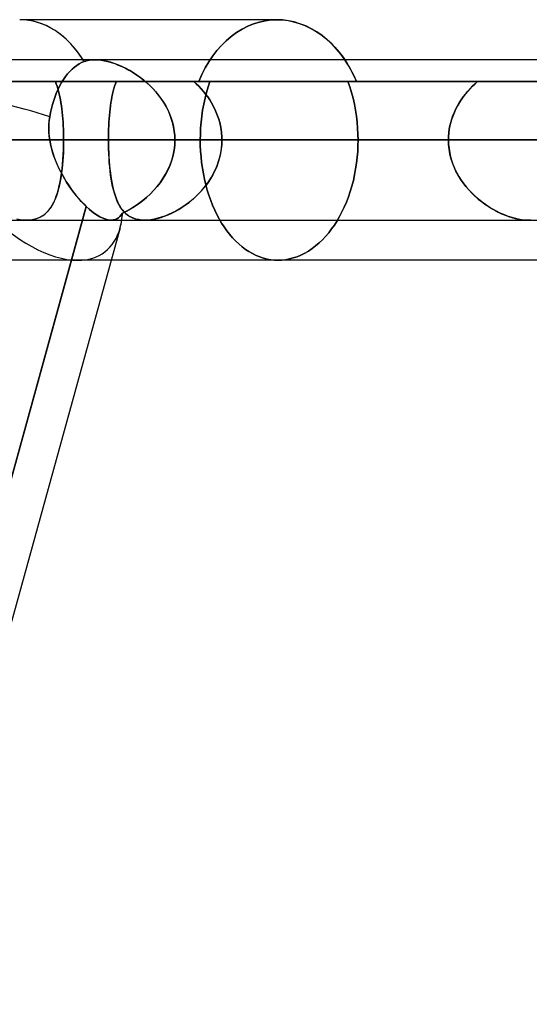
# Model space of a CAD drawing. Header units: millimetres. Extents: x -156 to 156, y -132 to 52.
# Tile 37 of 79: x -25.42 to -22.24, y -30.24 to -24.1. Entities that reach past the tile are written whole.
import ezdxf

# ---------------------------------------------------------------- set-up
doc = ezdxf.new("R2010")
doc.units = ezdxf.units.MM
doc.layers.add('MAIN-1', color=7, linetype='Continuous')

msp = doc.modelspace()

# ---------------------------------------------------------------- linework, layer by layer
at = {"layer": 'MAIN-1'}
for p, q in [((-23.8151, -24.1), (-25.4205, -24.1)), ((-23.8151, -24.1), (-25.4205, -24.1)), ((-23.9978, -24.1408), (-23.9616, -24.1261)), ((-23.9616, -24.1261), (-23.9978, -24.1408)), ((-23.9616, -24.1261), (-23.9249, -24.1146)), ((-23.9249, -24.1146), (-23.9616, -24.1261)), ((-23.9249, -24.1146), (-23.8881, -24.1065)), ((-23.8881, -24.1065), (-23.9249, -24.1146)), ((-23.8881, -24.1065), (-23.8513, -24.1016)), ((-23.8513, -24.1016), (-23.8881, -24.1065)), ((-23.8513, -24.1016), (-23.8151, -24.1)), ((-23.8151, -24.1), (-23.8513, -24.1016)), ((-23.8151, -24.1), (-23.7809, -24.1014)), ((-23.7797, -24.1015), (-23.8151, -24.1)), ((-23.7809, -24.1014), (-23.7462, -24.1058)), ((-23.7437, -24.1062), (-23.7797, -24.1015)), ((-23.7462, -24.1058), (-23.7113, -24.113)), ((-23.7076, -24.1139), (-23.7437, -24.1062)), ((-23.7113, -24.113), (-23.6764, -24.1231)), ((-23.6715, -24.1248), (-23.7076, -24.1139)), ((-23.6764, -24.1231), (-23.6418, -24.1362)), ((-23.6357, -24.1388), (-23.6715, -24.1248)), ((-24.1006, -24.2047), (-24.0675, -24.1803)), ((-24.0675, -24.1803), (-24.1006, -24.2047)), ((-24.0675, -24.1803), (-24.0332, -24.1589)), ((-24.0332, -24.1589), (-24.0675, -24.1803)), ((-24.0332, -24.1589), (-23.9978, -24.1408)), ((-23.9978, -24.1408), (-24.0332, -24.1589)), ((-23.6418, -24.1362), (-23.6078, -24.1522)), ((-23.6006, -24.156), (-23.6357, -24.1388)), ((-23.6078, -24.1522), (-23.5746, -24.1712)), ((-23.5664, -24.1763), (-23.6006, -24.156)), ((-23.5746, -24.1712), (-23.5423, -24.1929)), ((-23.5334, -24.1996), (-23.5664, -24.1763)), ((-24.1619, -24.2613), (-24.1321, -24.2318)), ((-24.1321, -24.2318), (-24.1619, -24.2613)), ((-24.1321, -24.2318), (-24.1006, -24.2047)), ((-24.1006, -24.2047), (-24.1321, -24.2318)), ((-23.5423, -24.1929), (-23.5113, -24.2172)), ((-23.5017, -24.2254), (-23.5334, -24.1996)), ((-23.5113, -24.2172), (-23.4817, -24.2437)), ((-23.4715, -24.2536), (-23.5017, -24.2254)), ((-23.4817, -24.2437), (-23.4537, -24.2722)), ((-24.2156, -24.3262), (-24.1898, -24.2929)), ((-24.1898, -24.2929), (-24.2156, -24.3262)), ((-24.1898, -24.2929), (-24.1619, -24.2613)), ((-24.1619, -24.2613), (-24.1898, -24.2929)), ((-23.4431, -24.2839), (-23.4715, -24.2536)), ((-23.4537, -24.2722), (-23.4274, -24.3025)), ((-23.4167, -24.3159), (-23.4431, -24.2839)), ((-23.4274, -24.3025), (-23.4029, -24.3344)), ((75.6323, -24.35), (-75.6323, -24.35)), ((75.6323, -24.35), (-75.6323, -24.35)), ((-25.0344, -24.3677), (-25.0498, -24.3759)), ((-25.0498, -24.3759), (-25.0344, -24.3677)), ((-25.0184, -24.3609), (-25.0344, -24.3677)), ((-25.0344, -24.3677), (-25.0184, -24.3609)), ((-25.0085, -24.3576), (-25.0184, -24.3609)), ((-25.0184, -24.3609), (-25.0085, -24.3576)), ((-24.9981, -24.3548), (-25.0085, -24.3576)), ((-25.0085, -24.3576), (-24.998, -24.3548)), ((-24.9871, -24.3527), (-24.9981, -24.3548)), ((-24.998, -24.3548), (-24.9871, -24.3527)), ((-24.9758, -24.3512), (-24.9871, -24.3527)), ((-24.9871, -24.3527), (-24.9759, -24.3512)), ((-24.9759, -24.3512), (-24.9642, -24.3503)), ((-24.9641, -24.3503), (-24.9758, -24.3512)), ((-24.9642, -24.3503), (-24.9521, -24.35)), ((-24.9521, -24.35), (-24.9641, -24.3503)), ((-24.9325, -24.3507), (-24.9521, -24.35)), ((-24.9521, -24.35), (-24.9331, -24.3507)), ((24.952, -24.35), (-24.952, -24.35)), ((24.952, -24.35), (-24.952, -24.35)), ((-24.9331, -24.3507), (-24.9131, -24.3527)), ((-24.9121, -24.3529), (-24.9325, -24.3507)), ((-24.9131, -24.3527), (-24.8924, -24.3562)), ((-24.8909, -24.3565), (-24.9121, -24.3529)), ((-24.8924, -24.3562), (-24.8711, -24.3609)), ((-24.869, -24.3615), (-24.8909, -24.3565)), ((-24.8711, -24.3609), (-24.8494, -24.367)), ((-24.8467, -24.3678), (-24.869, -24.3615)), ((-24.8494, -24.367), (-24.8274, -24.3742)), ((-24.8241, -24.3754), (-24.8467, -24.3678)), ((-24.8274, -24.3742), (-24.8052, -24.3826)), ((-24.8014, -24.3842), (-24.8241, -24.3754)), ((-24.2626, -24.4008), (-24.2398, -24.3621)), ((-24.2398, -24.3621), (-24.2626, -24.4008)), ((-24.2398, -24.3621), (-24.2156, -24.3262)), ((-24.2156, -24.3262), (-24.2398, -24.3621)), ((-23.392, -24.35), (-23.4167, -24.3159)), ((-23.4029, -24.3344), (-23.3797, -24.3688)), ((-23.3785, -24.3706), (-23.392, -24.35)), ((-23.3797, -24.3688), (-23.3578, -24.4055)), ((-23.3655, -24.3921), (-23.3785, -24.3706)), ((-25.1072, -24.4224), (-25.1211, -24.4381)), ((-25.1211, -24.4381), (-25.1072, -24.4224)), ((-25.093, -24.4083), (-25.1072, -24.4224)), ((-25.1072, -24.4224), (-25.093, -24.4083)), ((-25.0787, -24.396), (-25.093, -24.4083)), ((-25.093, -24.4083), (-25.0787, -24.396)), ((-25.0646, -24.3853), (-25.0787, -24.396)), ((-25.0787, -24.396), (-25.0646, -24.3853)), ((-25.0498, -24.3759), (-25.0646, -24.3853)), ((-25.0646, -24.3853), (-25.0498, -24.3759)), ((-24.8052, -24.3826), (-24.7831, -24.3921)), ((-24.7786, -24.3942), (-24.8014, -24.3842)), ((-24.7831, -24.3921), (-24.7609, -24.4027)), ((-24.7559, -24.4053), (-24.7786, -24.3942)), ((-24.7609, -24.4027), (-24.7389, -24.4144)), ((-24.7335, -24.4174), (-24.7559, -24.4053)), ((-24.7389, -24.4144), (-24.7168, -24.4272)), ((-24.7112, -24.4307), (-24.7335, -24.4174)), ((-24.7168, -24.4272), (-24.695, -24.4411)), ((-24.6893, -24.445), (-24.7112, -24.4307)), ((-24.2838, -24.4418), (-24.2626, -24.4008)), ((-24.2626, -24.4008), (-24.2838, -24.4418)), ((-23.3529, -24.4143), (-23.3655, -24.3921)), ((-23.3578, -24.4055), (-23.3373, -24.4443)), ((-23.3409, -24.4372), (-23.3529, -24.4143)), ((-32.8583, -24.485), (-25.1976, -24.485)), ((-25.1976, -24.485), (-32.8583, -24.485)), ((-24.2332, -24.485), (-31.5, -24.485)), ((-31.5, -24.485), (-24.2332, -24.485)), ((-26.5586, -24.485), (-24.8185, -24.485)), ((-24.8185, -24.485), (-26.5586, -24.485)), ((-26.5586, -24.485), (-24.3032, -24.485)), ((-24.3032, -24.485), (-26.5586, -24.485)), ((-25.1921, -24.4995), (-25.1976, -24.485)), ((-25.1976, -24.485), (-25.1922, -24.4993)), ((-24.2332, -24.485), (-25.1976, -24.485)), ((-25.1976, -24.485), (-24.2332, -24.485)), ((-25.1586, -24.4918), (-25.1694, -24.5111)), ((-25.1694, -24.5111), (-25.1586, -24.4918)), ((-25.147, -24.4732), (-25.1586, -24.4918)), ((-25.1586, -24.4918), (-25.147, -24.4732)), ((-25.1345, -24.4552), (-25.147, -24.4732)), ((-25.147, -24.4732), (-25.1345, -24.4552)), ((-25.1211, -24.4381), (-25.1345, -24.4552)), ((-25.1345, -24.4552), (-25.1211, -24.4381)), ((-24.8185, -24.485), (-24.8236, -24.4994)), ((-24.8236, -24.4994), (-24.8185, -24.485)), ((-24.8185, -24.485), (-22.5631, -24.485)), ((-22.5631, -24.485), (-24.8185, -24.485)), ((-24.695, -24.4411), (-24.6734, -24.4562)), ((-24.6678, -24.4603), (-24.6893, -24.445)), ((-24.6734, -24.4562), (-24.6522, -24.4723)), ((-24.6467, -24.4767), (-24.6678, -24.4603)), ((-24.6522, -24.4723), (-24.6314, -24.4895)), ((-24.6262, -24.494), (-24.6467, -24.4767)), ((-24.6314, -24.4895), (-24.6113, -24.5077)), ((-24.6064, -24.5124), (-24.6262, -24.494)), ((-24.3346, -24.485), (-24.3187, -24.4996)), ((-24.3346, -24.485), (-23.3186, -24.485)), ((-24.3188, -24.4995), (-24.3346, -24.485)), ((-22.0792, -24.485), (-24.3346, -24.485)), ((-24.3346, -24.485), (-23.373, -24.485)), ((-23.373, -24.485), (-24.3346, -24.485)), ((-24.3032, -24.485), (-24.2838, -24.4418)), ((-24.2838, -24.4418), (-24.3032, -24.485)), ((-22.5631, -24.485), (-24.3032, -24.485)), ((-24.3032, -24.485), (-22.5631, -24.485)), ((-24.2447, -24.5192), (-24.2331, -24.4851)), ((-24.2331, -24.4851), (-24.2447, -24.5192)), ((-23.3731, -24.4851), (-23.361, -24.5192)), ((-23.361, -24.5192), (-23.3731, -24.4851)), ((-21.1176, -24.485), (-23.373, -24.485)), ((-23.373, -24.485), (-21.1176, -24.485)), ((-23.3294, -24.4608), (-23.3409, -24.4372)), ((-23.3373, -24.4443), (-23.3185, -24.485)), ((-23.3185, -24.485), (-23.3294, -24.4608)), ((-23.3186, -24.485), (-22.0792, -24.485)), ((-23.3185, -24.485), (-21.5742, -24.485)), ((-21.5742, -24.485), (-23.3185, -24.485)), ((-23.3185, -24.485), (23.3185, -24.485)), ((23.3185, -24.485), (-23.3185, -24.485)), ((-22.5793, -24.4994), (-22.5631, -24.485)), ((-22.5631, -24.485), (-22.5793, -24.4994)), ((-25.19, -24.5548), (-25.1995, -24.5787)), ((-25.1995, -24.5787), (-25.19, -24.5548)), ((-25.1922, -24.4993), (-25.1871, -24.5143)), ((-25.187, -24.5146), (-25.1921, -24.4995)), ((-25.1799, -24.5322), (-25.19, -24.5548)), ((-25.19, -24.5548), (-25.1799, -24.5322)), ((-25.1871, -24.5143), (-25.1824, -24.53)), ((-25.1823, -24.5303), (-25.187, -24.5146)), ((-25.1824, -24.53), (-25.1779, -24.5462)), ((-25.1778, -24.5466), (-25.1823, -24.5303)), ((-25.1694, -24.5111), (-25.1799, -24.5322)), ((-25.1799, -24.5322), (-25.1694, -24.5111)), ((-25.1779, -24.5462), (-25.1738, -24.5631)), ((-25.1737, -24.5635), (-25.1778, -24.5466)), ((-24.8411, -24.5636), (-24.8372, -24.5466)), ((-24.8372, -24.5463), (-24.841, -24.5632)), ((-24.833, -24.5301), (-24.8372, -24.5463)), ((-24.8372, -24.5466), (-24.833, -24.5302)), ((-24.8285, -24.5144), (-24.833, -24.5301)), ((-24.833, -24.5302), (-24.8285, -24.5144)), ((-24.8236, -24.4994), (-24.8285, -24.5144)), ((-24.8285, -24.5144), (-24.8236, -24.4994)), ((-24.6113, -24.5077), (-24.5918, -24.527)), ((-24.5874, -24.5316), (-24.6064, -24.5124)), ((-24.5918, -24.527), (-24.5732, -24.5472)), ((-24.5693, -24.5517), (-24.5874, -24.5316)), ((-24.5732, -24.5472), (-24.5555, -24.5684)), ((-24.5521, -24.5728), (-24.5693, -24.5517)), ((-24.3034, -24.5147), (-24.3188, -24.4995)), ((-24.3187, -24.4996), (-24.3033, -24.5149)), ((-24.2885, -24.5306), (-24.3034, -24.5147)), ((-24.3033, -24.5149), (-24.2884, -24.5307)), ((-24.2741, -24.5471), (-24.2885, -24.5306)), ((-24.2884, -24.5307), (-24.274, -24.5472)), ((-24.2603, -24.5643), (-24.2741, -24.5471)), ((-24.274, -24.5472), (-24.2603, -24.5643)), ((-24.2642, -24.5902), (-24.255, -24.5543)), ((-24.255, -24.5543), (-24.2642, -24.5902)), ((-24.255, -24.5543), (-24.2447, -24.5192)), ((-24.2447, -24.5192), (-24.255, -24.5543)), ((-23.361, -24.5192), (-23.3501, -24.5543)), ((-23.3501, -24.5543), (-23.361, -24.5192)), ((-23.3501, -24.5543), (-23.3405, -24.5902)), ((-23.3405, -24.5902), (-23.3501, -24.5543)), ((-22.6394, -24.5636), (-22.6252, -24.5466)), ((-22.625, -24.5463), (-22.6391, -24.5632)), ((-22.6252, -24.5466), (-22.6104, -24.5302)), ((-22.6103, -24.5301), (-22.625, -24.5463)), ((-22.6104, -24.5302), (-22.5951, -24.5144)), ((-22.595, -24.5144), (-22.6103, -24.5301)), ((-22.5951, -24.5144), (-22.5793, -24.4994)), ((-22.5793, -24.4994), (-22.595, -24.5144)), ((-25.2081, -24.6034), (-25.2157, -24.6285)), ((-25.2157, -24.6285), (-25.2081, -24.6034)), ((-25.1995, -24.5787), (-25.2081, -24.6034)), ((-25.2081, -24.6034), (-25.1995, -24.5787)), ((-25.1738, -24.5631), (-25.17, -24.5806)), ((-25.1699, -24.581), (-25.1737, -24.5635)), ((-25.17, -24.5806), (-25.1664, -24.5987)), ((-25.1664, -24.599), (-25.1699, -24.581)), ((-25.1664, -24.5987), (-25.1632, -24.6173)), ((-25.1631, -24.6176), (-25.1664, -24.599)), ((-25.1632, -24.6173), (-25.1603, -24.6365)), ((-25.1602, -24.6368), (-25.1631, -24.6176)), ((-24.8537, -24.6372), (-24.851, -24.618)), ((-24.8509, -24.6174), (-24.8536, -24.6365)), ((-24.851, -24.618), (-24.848, -24.5993)), ((-24.8479, -24.5988), (-24.8509, -24.6174)), ((-24.848, -24.5993), (-24.8447, -24.5811)), ((-24.8446, -24.5807), (-24.8479, -24.5988)), ((-24.8447, -24.5811), (-24.8411, -24.5636)), ((-24.841, -24.5632), (-24.8446, -24.5807)), ((-24.5555, -24.5684), (-24.5389, -24.5905)), ((-24.536, -24.5946), (-24.5521, -24.5728)), ((-24.5389, -24.5905), (-24.5235, -24.6135)), ((-24.521, -24.6174), (-24.536, -24.5946)), ((-24.5235, -24.6135), (-24.5093, -24.6373)), ((-24.5073, -24.6409), (-24.521, -24.6174)), ((-24.2721, -24.6268), (-24.2642, -24.5902)), ((-24.2642, -24.5902), (-24.2721, -24.6268)), ((-24.2603, -24.5643), (-24.2473, -24.5819)), ((-24.2472, -24.582), (-24.2603, -24.5643)), ((-24.2473, -24.5819), (-24.235, -24.6001)), ((-24.2349, -24.6002), (-24.2472, -24.582)), ((-24.235, -24.6001), (-24.2235, -24.6188)), ((-24.2233, -24.619), (-24.2349, -24.6002)), ((-24.2235, -24.6188), (-24.2127, -24.638)), ((-24.2126, -24.6383), (-24.2233, -24.619)), ((-23.3405, -24.5902), (-23.3322, -24.6268)), ((-23.3322, -24.6268), (-23.3405, -24.5902)), ((-22.6888, -24.6372), (-22.6776, -24.618)), ((-22.6772, -24.6174), (-22.6884, -24.6365)), ((-22.6776, -24.618), (-22.6656, -24.5993)), ((-22.6653, -24.5988), (-22.6772, -24.6174)), ((-22.6656, -24.5993), (-22.6529, -24.5811)), ((-22.6525, -24.5807), (-22.6653, -24.5988)), ((-22.6529, -24.5811), (-22.6394, -24.5636)), ((-22.6391, -24.5632), (-22.6525, -24.5807)), ((-25.2281, -24.6786), (-25.2332, -24.7052)), ((-25.2332, -24.7052), (-25.2281, -24.6786)), ((-25.2224, -24.6534), (-25.2281, -24.6786)), ((-25.2281, -24.6786), (-25.2224, -24.6534)), ((-25.2157, -24.6285), (-25.2224, -24.6534)), ((-25.2224, -24.6534), (-25.2157, -24.6285)), ((-25.1603, -24.6365), (-25.1576, -24.6562)), ((-25.1576, -24.6564), (-25.1602, -24.6368)), ((-25.1576, -24.6562), (-25.1552, -24.6764)), ((-25.1552, -24.6766), (-25.1576, -24.6564)), ((-25.1552, -24.6764), (-25.1531, -24.6971)), ((-25.1531, -24.6973), (-25.1552, -24.6766)), ((-24.8603, -24.6978), (-24.8584, -24.6771)), ((-24.8583, -24.6764), (-24.8602, -24.697)), ((-24.8584, -24.6771), (-24.8562, -24.6569)), ((-24.8561, -24.6562), (-24.8583, -24.6764)), ((-24.8562, -24.6569), (-24.8537, -24.6372)), ((-24.8536, -24.6365), (-24.8561, -24.6562)), ((-24.5093, -24.6373), (-24.4964, -24.662)), ((-24.4949, -24.6652), (-24.5073, -24.6409)), ((-24.4964, -24.662), (-24.485, -24.6874)), ((-24.4838, -24.6902), (-24.4949, -24.6652)), ((-24.2843, -24.7012), (-24.2789, -24.6638)), ((-24.2789, -24.6638), (-24.2843, -24.7012)), ((-24.2789, -24.6638), (-24.2721, -24.6268)), ((-24.2721, -24.6268), (-24.2789, -24.6638)), ((-24.2127, -24.638), (-24.2028, -24.6578)), ((-24.2027, -24.658), (-24.2126, -24.6383)), ((-24.2028, -24.6578), (-24.1938, -24.678)), ((-24.1937, -24.6782), (-24.2027, -24.658)), ((-24.1938, -24.678), (-24.1858, -24.6986)), ((-24.1857, -24.6988), (-24.1937, -24.6782)), ((-23.3322, -24.6268), (-23.3251, -24.6638)), ((-23.3251, -24.6638), (-23.3322, -24.6268)), ((-23.3251, -24.6638), (-23.3194, -24.7012)), ((-23.3194, -24.7012), (-23.3251, -24.6638)), ((-22.7169, -24.6978), (-22.7085, -24.6771)), ((-22.7081, -24.6764), (-22.7166, -24.697)), ((-22.7085, -24.6771), (-22.6991, -24.6569)), ((-22.6987, -24.6562), (-22.7081, -24.6764)), ((-22.6991, -24.6569), (-22.6888, -24.6372)), ((-22.6884, -24.6365), (-22.6987, -24.6562)), ((-25.2386, -24.7529), (-25.2366, -24.7289)), ((-25.2362, -24.7256), (-25.2382, -24.7462)), ((-25.2366, -24.7289), (-25.2332, -24.7052)), ((-25.2332, -24.7052), (-25.2362, -24.7256)), ((-25.1531, -24.6971), (-25.1513, -24.7182)), ((-25.1512, -24.7184), (-25.1531, -24.6973)), ((-25.1513, -24.7182), (-25.1497, -24.7395)), ((-25.1497, -24.7398), (-25.1512, -24.7184)), ((-25.1497, -24.7395), (-25.1484, -24.7612)), ((-25.1484, -24.7614), (-25.1497, -24.7398)), ((-24.8633, -24.7394), (-24.8645, -24.7612)), ((-24.8645, -24.7617), (-24.8634, -24.7402)), ((-24.8634, -24.7402), (-24.862, -24.7189)), ((-24.8619, -24.718), (-24.8633, -24.7394)), ((-24.862, -24.7189), (-24.8603, -24.6978)), ((-24.8602, -24.697), (-24.8619, -24.718)), ((-24.485, -24.6874), (-24.4751, -24.7135)), ((-24.4743, -24.7159), (-24.4838, -24.6902)), ((-24.4751, -24.7135), (-24.4669, -24.74)), ((-24.4664, -24.7421), (-24.4743, -24.7159)), ((-24.4669, -24.74), (-24.4605, -24.767)), ((-24.4602, -24.7686), (-24.4664, -24.7421)), ((-24.2915, -24.7761), (-24.2885, -24.7387)), ((-24.2885, -24.7387), (-24.2915, -24.7761)), ((-24.2885, -24.7387), (-24.2843, -24.7012)), ((-24.2843, -24.7012), (-24.2885, -24.7387)), ((-24.1858, -24.6986), (-24.1787, -24.7194)), ((-24.1786, -24.7198), (-24.1857, -24.6988)), ((-24.1787, -24.7194), (-24.1727, -24.7406)), ((-24.1726, -24.7411), (-24.1786, -24.7198)), ((-24.1727, -24.7406), (-24.1677, -24.7621)), ((-24.1676, -24.7625), (-24.1726, -24.7411)), ((-23.3194, -24.7012), (-23.315, -24.7387)), ((-23.315, -24.7387), (-23.3194, -24.7012)), ((-23.315, -24.7387), (-23.3118, -24.7761)), ((-23.3118, -24.7761), (-23.315, -24.7387)), ((-22.7358, -24.7617), (-22.7306, -24.7402)), ((-22.7304, -24.7394), (-22.7357, -24.7612)), ((-22.7306, -24.7402), (-22.7243, -24.7189)), ((-22.724, -24.718), (-22.7304, -24.7394)), ((-22.7243, -24.7189), (-22.7169, -24.6978)), ((-22.7166, -24.697), (-22.724, -24.718)), ((-25.2392, -24.7771), (-25.2386, -24.7529)), ((-25.2384, -24.8014), (-25.2392, -24.7771)), ((-25.2382, -24.7462), (-25.2391, -24.7669)), ((-25.2391, -24.7669), (-25.239, -24.7877)), ((-25.239, -24.7877), (-25.238, -24.8085)), ((-25.2364, -24.8257), (-25.2384, -24.8014)), ((-25.1484, -24.7612), (-25.1475, -24.7831)), ((-25.1475, -24.7833), (-25.1484, -24.7614)), ((-25.1475, -24.7831), (-25.1468, -24.8052)), ((-25.1468, -24.8053), (-25.1475, -24.7833)), ((-25.1468, -24.8052), (-25.1463, -24.8275)), ((-25.1463, -24.8276), (-25.1468, -24.8053)), ((-24.866, -24.8053), (-24.8664, -24.8276)), ((-24.8664, -24.8277), (-24.866, -24.8055)), ((-24.8654, -24.7832), (-24.866, -24.8053)), ((-24.866, -24.8055), (-24.8654, -24.7835)), ((-24.8645, -24.7612), (-24.8654, -24.7832)), ((-24.8654, -24.7835), (-24.8645, -24.7617)), ((-24.4605, -24.767), (-24.4559, -24.7944)), ((-24.4557, -24.7955), (-24.4602, -24.7686)), ((-24.4559, -24.7944), (-24.453, -24.822)), ((-24.453, -24.8226), (-24.4557, -24.7955)), ((-24.2933, -24.8133), (-24.2915, -24.7761)), ((-24.2915, -24.7761), (-24.2933, -24.8133)), ((-24.1677, -24.7621), (-24.1638, -24.7838)), ((-24.1637, -24.7842), (-24.1676, -24.7625)), ((-24.1638, -24.7838), (-24.161, -24.8057)), ((-24.161, -24.806), (-24.1637, -24.7842)), ((-23.3118, -24.7761), (-23.3099, -24.8133)), ((-23.3099, -24.8133), (-23.3118, -24.7761)), ((-22.7428, -24.8053), (-22.7446, -24.8276)), ((-22.7446, -24.8277), (-22.7428, -24.8055)), ((-22.7398, -24.7832), (-22.7428, -24.8053)), ((-22.7428, -24.8055), (-22.7399, -24.7835)), ((-22.7399, -24.7835), (-22.7358, -24.7617)), ((-22.7357, -24.7612), (-22.7398, -24.7832)), ((-76.1016, -24.85), (76.1016, -24.85)), ((76.1016, -24.85), (-76.1016, -24.85)), ((75.4408, -24.85), (-75.4408, -24.85)), ((-25.1462, -24.85), (-32.7, -24.85)), ((-32.7, -24.85), (-25.1462, -24.85)), ((-27.6975, -24.85), (-24.8665, -24.85)), ((-24.8665, -24.85), (-27.6975, -24.85)), ((-25.5762, -24.85), (25.5762, -24.85)), ((-22.7452, -24.85), (-25.5762, -24.85)), ((-25.5762, -24.85), (-22.7452, -24.85)), ((-25.238, -24.8085), (-25.236, -24.8292)), ((-25.2331, -24.85), (-25.2364, -24.8257)), ((-25.236, -24.8292), (-25.2331, -24.85)), ((-25.2331, -24.85), (25.2331, -24.85)), ((-25.2283, -24.8758), (-25.2331, -24.85)), ((-25.2331, -24.85), (-25.228, -24.8772)), ((25.2331, -24.85), (-25.2331, -24.85)), ((-25.1465, -24.8811), (-25.1462, -24.85)), ((-25.1462, -24.85), (-25.1464, -24.8766)), ((-25.1463, -24.8275), (-25.1462, -24.85)), ((-25.1462, -24.85), (-25.1463, -24.8276)), ((-24.2939, -24.85), (-25.1462, -24.85)), ((-25.1462, -24.85), (-24.2939, -24.85)), ((-24.8664, -24.8276), (-24.8665, -24.85)), ((-24.8665, -24.85), (-24.8664, -24.8277)), ((-24.8665, -24.85), (-22.7452, -24.85)), ((-24.8663, -24.8789), (-24.8665, -24.85)), ((-24.8665, -24.85), (-24.8664, -24.8768)), ((-22.7452, -24.85), (-24.8665, -24.85)), ((-24.4521, -24.85), (-24.4533, -24.8817)), ((-24.4533, -24.8821), (-24.4521, -24.85)), ((-24.453, -24.822), (-24.4521, -24.85)), ((-24.4521, -24.85), (-24.453, -24.8226)), ((24.4521, -24.85), (-24.4521, -24.85)), ((-24.4521, -24.85), (24.4521, -24.85)), ((-24.4521, -24.85), (-21.6136, -24.85)), ((-21.6136, -24.85), (-24.4521, -24.85)), ((-24.2939, -24.85), (-24.2933, -24.8133)), ((-24.2933, -24.8133), (-24.2939, -24.85)), ((-24.2939, -24.85), (-24.2934, -24.8846)), ((-24.2934, -24.8846), (-24.2939, -24.85)), ((-24.161, -24.8057), (-24.1593, -24.8278)), ((-24.1593, -24.8279), (-24.161, -24.806)), ((-24.1587, -24.85), (-24.1596, -24.8783)), ((-24.1596, -24.8772), (-24.1587, -24.85)), ((-24.1593, -24.8278), (-24.1587, -24.85)), ((-24.1587, -24.85), (-24.1593, -24.8279)), ((-22.0374, -24.85), (-24.1587, -24.85)), ((-24.1587, -24.85), (-22.0374, -24.85)), ((-24.1587, -24.85), (-23.3093, -24.85)), ((-23.3093, -24.85), (-24.1587, -24.85)), ((-23.3099, -24.8133), (-23.3093, -24.85)), ((-23.3093, -24.85), (-23.3099, -24.8133)), ((-23.3099, -24.8856), (-23.3093, -24.85)), ((-23.3093, -24.85), (-23.3099, -24.8856)), ((-22.7446, -24.8276), (-22.7452, -24.85)), ((-22.7452, -24.85), (-22.7446, -24.8277)), ((-22.7452, -24.85), (-22.7444, -24.8768)), ((-22.7442, -24.8789), (-22.7452, -24.85)), ((-25.2223, -24.9014), (-25.2283, -24.8758)), ((-25.228, -24.8772), (-25.2216, -24.9042)), ((-25.2151, -24.9268), (-25.2223, -24.9014)), ((-25.2216, -24.9042), (-25.2138, -24.931)), ((-25.2069, -24.9519), (-25.2151, -24.9268)), ((-25.1486, -24.9422), (-25.1473, -24.9119)), ((-25.147, -24.9029), (-25.148, -24.929)), ((-25.1473, -24.9119), (-25.1465, -24.8811)), ((-25.1464, -24.8766), (-25.147, -24.9029)), ((-24.8664, -24.8768), (-24.8658, -24.9034)), ((-24.8657, -24.9075), (-24.8663, -24.8789)), ((-24.8658, -24.9034), (-24.8649, -24.9297)), ((-24.8646, -24.9359), (-24.8657, -24.9075)), ((-24.4632, -24.9451), (-24.457, -24.9138)), ((-24.4569, -24.9131), (-24.4629, -24.9441)), ((-24.457, -24.9138), (-24.4533, -24.8821)), ((-24.4533, -24.8817), (-24.4569, -24.9131)), ((-24.2934, -24.8846), (-24.2918, -24.9195)), ((-24.2918, -24.9195), (-24.2934, -24.8846)), ((-24.2918, -24.9195), (-24.2891, -24.9547)), ((-24.2891, -24.9547), (-24.2918, -24.9195)), ((-24.1624, -24.9064), (-24.167, -24.9343)), ((-24.1663, -24.9307), (-24.1621, -24.9041)), ((-24.1596, -24.8783), (-24.1624, -24.9064)), ((-24.1621, -24.9041), (-24.1596, -24.8772)), ((-23.3146, -24.9579), (-23.3116, -24.9216)), ((-23.3116, -24.9216), (-23.3146, -24.9579)), ((-23.3116, -24.9216), (-23.3099, -24.8856)), ((-23.3099, -24.8856), (-23.3116, -24.9216)), ((-22.7444, -24.8768), (-22.7418, -24.9034)), ((-22.7412, -24.9076), (-22.7442, -24.8789)), ((-22.7418, -24.9034), (-22.7376, -24.9297)), ((-22.7363, -24.936), (-22.7412, -24.9076)), ((-25.2138, -24.931), (-25.2049, -24.9574)), ((-25.1976, -24.9767), (-25.2069, -24.9519)), ((-25.2049, -24.9574), (-25.1949, -24.9835)), ((-25.1875, -25.0011), (-25.1976, -24.9767)), ((-25.1949, -24.9835), (-25.1839, -25.0092)), ((-25.1511, -24.9801), (-25.1533, -25.0051)), ((-25.1529, -25.0013), (-25.1505, -24.972)), ((-25.1493, -24.9547), (-25.1511, -24.9801)), ((-25.1505, -24.972), (-25.1486, -24.9422)), ((-25.148, -24.929), (-25.1493, -24.9547)), ((-24.8649, -24.9297), (-24.8636, -24.9557)), ((-24.8631, -24.964), (-24.8646, -24.9359)), ((-24.8636, -24.9557), (-24.8619, -24.9813)), ((-24.8612, -24.9914), (-24.8631, -24.964)), ((-24.8619, -24.9813), (-24.8599, -25.0066)), ((-24.4823, -25.006), (-24.4716, -24.9758)), ((-24.4712, -24.9747), (-24.4818, -25.0046)), ((-24.4716, -24.9758), (-24.4632, -24.9451)), ((-24.4629, -24.9441), (-24.4712, -24.9747)), ((-24.2891, -24.9547), (-24.2854, -24.99)), ((-24.2854, -24.99), (-24.2891, -24.9547)), ((-24.1814, -24.989), (-24.1912, -25.0157)), ((-24.1883, -25.0083), (-24.1794, -24.9829)), ((-24.1733, -24.9618), (-24.1814, -24.989)), ((-24.1794, -24.9829), (-24.1721, -24.957)), ((-24.167, -24.9343), (-24.1733, -24.9618)), ((-24.1721, -24.957), (-24.1663, -24.9307)), ((-23.3188, -24.9943), (-23.3146, -24.9579)), ((-23.3146, -24.9579), (-23.3188, -24.9943)), ((-22.7376, -24.9297), (-22.7317, -24.9557)), ((-22.7294, -24.9641), (-22.7363, -24.936)), ((-22.7317, -24.9557), (-22.7242, -24.9813)), ((-22.7208, -24.9916), (-22.7294, -24.9641)), ((-22.7242, -24.9813), (-22.7152, -25.0066)), ((-25.1765, -25.0252), (-25.1875, -25.0011)), ((-25.1839, -25.0092), (-25.1719, -25.0345)), ((-25.1647, -25.0488), (-25.1765, -25.0252)), ((-25.1719, -25.0345), (-25.1592, -25.0592)), ((-25.1522, -25.0719), (-25.1647, -25.0488)), ((-25.1594, -25.0575), (-25.1559, -25.0299)), ((-25.1559, -25.0295), (-25.1588, -25.0532)), ((-25.1559, -25.0299), (-25.1529, -25.0013)), ((-25.1533, -25.0051), (-25.1559, -25.0295)), ((-24.8588, -25.0182), (-24.8612, -24.9914)), ((-24.8599, -25.0066), (-24.8575, -25.0312)), ((-24.856, -25.0443), (-24.8588, -25.0182)), ((-24.8575, -25.0312), (-24.8547, -25.0552)), ((-24.8528, -25.0695), (-24.856, -25.0443)), ((-24.5098, -25.0637), (-24.4951, -25.0353)), ((-24.4943, -25.0338), (-24.5088, -25.0619)), ((-24.4951, -25.0353), (-24.4823, -25.006)), ((-24.4818, -25.0046), (-24.4943, -25.0338)), ((-24.2854, -24.99), (-24.2805, -25.0252)), ((-24.2805, -25.0252), (-24.2854, -24.99)), ((-24.2805, -25.0252), (-24.2746, -25.0602)), ((-24.2746, -25.0602), (-24.2805, -25.0252)), ((-24.2026, -25.0417), (-24.2154, -25.067)), ((-24.2104, -25.0576), (-24.1987, -25.0333)), ((-24.1912, -25.0157), (-24.2026, -25.0417)), ((-24.1987, -25.0333), (-24.1883, -25.0083)), ((-23.3309, -25.0666), (-23.3242, -25.0306)), ((-23.3242, -25.0306), (-23.3309, -25.0666)), ((-23.3242, -25.0306), (-23.3188, -24.9943)), ((-23.3188, -24.9943), (-23.3242, -25.0306)), ((-22.7104, -25.0184), (-22.7208, -24.9916)), ((-22.7152, -25.0066), (-22.7047, -25.0312)), ((-22.6984, -25.0445), (-22.7104, -25.0184)), ((-22.7047, -25.0312), (-22.6929, -25.0552)), ((-22.6849, -25.0698), (-22.6984, -25.0445)), ((-25.1732, -25.1342), (-25.168, -25.1098)), ((-25.1659, -25.0984), (-25.1701, -25.1199)), ((-25.168, -25.1098), (-25.1634, -25.0842)), ((-25.1622, -25.0762), (-25.1659, -25.0984)), ((-25.1634, -25.0842), (-25.1594, -25.0575)), ((-25.1588, -25.0532), (-25.1622, -25.0762)), ((-25.1592, -25.0592), (-25.1457, -25.0834)), ((-25.1391, -25.0945), (-25.1522, -25.0719)), ((-25.1457, -25.0834), (-25.1316, -25.1069)), ((-25.1254, -25.1166), (-25.1391, -25.0945)), ((-25.1316, -25.1069), (-25.1169, -25.1297)), ((-24.8547, -25.0552), (-24.8515, -25.0785)), ((-24.8491, -25.0939), (-24.8528, -25.0695)), ((-24.8515, -25.0785), (-24.8479, -25.101)), ((-24.845, -25.1174), (-24.8491, -25.0939)), ((-24.8479, -25.101), (-24.8439, -25.1227)), ((-24.5444, -25.1171), (-24.5263, -25.091)), ((-24.525, -25.089), (-24.5429, -25.115)), ((-24.5263, -25.091), (-24.5098, -25.0637)), ((-24.5088, -25.0619), (-24.525, -25.089)), ((-24.2746, -25.0602), (-24.2676, -25.0948)), ((-24.2676, -25.0948), (-24.2746, -25.0602)), ((-24.2676, -25.0948), (-24.2595, -25.129)), ((-24.2595, -25.129), (-24.2676, -25.0948)), ((-24.253, -25.126), (-24.2376, -25.104)), ((-24.2296, -25.0914), (-24.2452, -25.1151)), ((-24.2376, -25.104), (-24.2234, -25.0812)), ((-24.2154, -25.067), (-24.2296, -25.0914)), ((-24.2234, -25.0812), (-24.2104, -25.0576)), ((-23.3477, -25.1373), (-23.3387, -25.1022)), ((-23.3387, -25.1022), (-23.3477, -25.1373)), ((-23.3387, -25.1022), (-23.3309, -25.0666)), ((-23.3309, -25.0666), (-23.3387, -25.1022)), ((-22.6929, -25.0552), (-22.6797, -25.0785)), ((-22.67, -25.0941), (-22.6849, -25.0698)), ((-22.6797, -25.0785), (-22.6654, -25.101)), ((-22.6538, -25.1176), (-22.67, -25.0941)), ((-22.6654, -25.101), (-22.65, -25.1227)), ((-25.1852, -25.1798), (-25.1789, -25.1576)), ((-25.1796, -25.1603), (-25.1851, -25.1793)), ((-25.1746, -25.1405), (-25.1796, -25.1603)), ((-25.1789, -25.1576), (-25.1732, -25.1342)), ((-25.1701, -25.1199), (-25.1746, -25.1405)), ((-25.1113, -25.138), (-25.1254, -25.1166)), ((-25.1169, -25.1297), (-25.1017, -25.1518)), ((-25.0967, -25.1587), (-25.1113, -25.138)), ((-25.1017, -25.1518), (-25.0861, -25.1731)), ((-25.0818, -25.1786), (-25.0967, -25.1587)), ((-25.0861, -25.1731), (-25.0701, -25.1935)), ((-24.8404, -25.1399), (-24.845, -25.1174)), ((-24.8439, -25.1227), (-24.8395, -25.1436)), ((-24.8352, -25.1614), (-24.8404, -25.1399)), ((-24.8395, -25.1436), (-24.8346, -25.1637)), ((-24.8296, -25.1819), (-24.8352, -25.1614)), ((-24.8346, -25.1637), (-24.8293, -25.1828)), ((-24.607, -25.1883), (-24.5849, -25.1658)), ((-24.5828, -25.1635), (-24.6047, -25.186)), ((-24.5849, -25.1658), (-24.564, -25.142)), ((-24.5622, -25.1398), (-24.5828, -25.1635)), ((-24.564, -25.142), (-24.5444, -25.1171)), ((-24.5429, -25.115), (-24.5622, -25.1398)), ((-24.3049, -25.1868), (-24.2867, -25.1674)), ((-24.2798, -25.1596), (-24.2987, -25.1804)), ((-24.2867, -25.1674), (-24.2694, -25.1471)), ((-24.2619, -25.1378), (-24.2798, -25.1596)), ((-24.2694, -25.1471), (-24.253, -25.126)), ((-24.2452, -25.1151), (-24.2619, -25.1378)), ((-24.2595, -25.129), (-24.2503, -25.1624)), ((-24.2503, -25.1624), (-24.2595, -25.129)), ((-24.2503, -25.1624), (-24.24, -25.195)), ((-24.24, -25.195), (-24.2503, -25.1624)), ((-23.3694, -25.2049), (-23.358, -25.1715)), ((-23.358, -25.1715), (-23.3694, -25.2049)), ((-23.358, -25.1715), (-23.3477, -25.1373)), ((-23.3477, -25.1373), (-23.358, -25.1715)), ((-22.6364, -25.1401), (-22.6538, -25.1176)), ((-22.65, -25.1227), (-22.6335, -25.1436)), ((-22.6179, -25.1616), (-22.6364, -25.1401)), ((-22.6335, -25.1436), (-22.6161, -25.1637)), ((-22.5985, -25.1821), (-22.6179, -25.1616)), ((-22.6161, -25.1637), (-22.5978, -25.1828)), ((-25.2044, -25.231), (-25.2119, -25.2464)), ((-25.208, -25.2387), (-25.1998, -25.2204)), ((-25.1975, -25.2147), (-25.2044, -25.231)), ((-25.1998, -25.2204), (-25.1922, -25.2007)), ((-25.191, -25.1974), (-25.1975, -25.2147)), ((-25.1922, -25.2007), (-25.1852, -25.1798)), ((-25.1851, -25.1793), (-25.191, -25.1974)), ((-25.0667, -25.1977), (-25.0818, -25.1786)), ((-25.0701, -25.1935), (-25.0539, -25.213)), ((-25.0513, -25.2159), (-25.0667, -25.1977)), ((-25.0539, -25.213), (-25.0375, -25.2314)), ((-25.0359, -25.2332), (-25.0513, -25.2159)), ((-25.0375, -25.2314), (-25.0211, -25.2487)), ((-25.0203, -25.2495), (-25.0359, -25.2332)), ((-24.8234, -25.2013), (-24.8296, -25.1819)), ((-24.8293, -25.1828), (-24.8235, -25.201)), ((-24.8235, -25.201), (-24.8173, -25.2182)), ((-24.8166, -25.2197), (-24.8234, -25.2013)), ((-24.8173, -25.2182), (-24.8105, -25.2343)), ((-24.8093, -25.2369), (-24.8166, -25.2197)), ((-24.8105, -25.2343), (-24.8032, -25.2495)), ((-24.6784, -25.2474), (-24.6539, -25.2291)), ((-24.6515, -25.2272), (-24.6761, -25.2458)), ((-24.6539, -25.2291), (-24.6301, -25.2094)), ((-24.6276, -25.2072), (-24.6515, -25.2272)), ((-24.6301, -25.2094), (-24.607, -25.1883)), ((-24.6047, -25.186), (-24.6276, -25.2072)), ((-24.364, -25.2393), (-24.3436, -25.2228)), ((-24.3387, -25.2186), (-24.3597, -25.236)), ((-24.3436, -25.2228), (-24.3239, -25.2053)), ((-24.3184, -25.2001), (-24.3387, -25.2186)), ((-24.3239, -25.2053), (-24.3049, -25.1868)), ((-24.2987, -25.1804), (-24.3184, -25.2001)), ((-24.24, -25.195), (-24.2288, -25.2268)), ((-24.2288, -25.2268), (-24.24, -25.195)), ((-24.2288, -25.2268), (-24.2167, -25.2575)), ((-24.2167, -25.2575), (-24.2288, -25.2268)), ((-23.3818, -25.2373), (-23.3694, -25.2049)), ((-23.3694, -25.2049), (-23.3818, -25.2373)), ((-22.5782, -25.2016), (-22.5985, -25.1821)), ((-22.5978, -25.1828), (-22.5789, -25.201)), ((-22.5789, -25.201), (-22.5593, -25.2182)), ((-22.5572, -25.22), (-22.5782, -25.2016)), ((-22.5593, -25.2182), (-22.5393, -25.2343)), ((-22.5356, -25.2372), (-22.5572, -25.22)), ((-22.5393, -25.2343), (-22.5188, -25.2495)), ((-28.2897, -37.1578), (-25.0047, -25.2648)), ((-25.2484, -25.2985), (-25.2371, -25.2856)), ((-25.238, -25.2867), (-25.248, -25.2981)), ((-25.2287, -25.2743), (-25.238, -25.2867)), ((-25.2371, -25.2856), (-25.2267, -25.2713)), ((-25.22, -25.2608), (-25.2287, -25.2743)), ((-25.2267, -25.2713), (-25.217, -25.2557)), ((-25.2119, -25.2464), (-25.22, -25.2608)), ((-25.217, -25.2557), (-25.208, -25.2387)), ((-25.0047, -25.2648), (-25.0283, -25.35)), ((-25.0211, -25.2487), (-25.0047, -25.2648)), ((-25.0047, -25.2648), (-25.0203, -25.2495)), ((-24.9871, -25.2809), (-25.0047, -25.2648)), ((-25.0047, -25.2648), (-24.9872, -25.2808)), ((-24.9872, -25.2808), (-24.9699, -25.2952)), ((-24.9698, -25.2953), (-24.9871, -25.2809)), ((-24.9699, -25.2952), (-24.9528, -25.3081)), ((-24.9529, -25.3081), (-24.9698, -25.2953)), ((-24.8013, -25.253), (-24.8093, -25.2369)), ((-24.8032, -25.2495), (-24.7953, -25.2636)), ((-24.7927, -25.2678), (-24.8013, -25.253)), ((-24.7953, -25.2636), (-24.7869, -25.2767)), ((-24.7834, -25.2815), (-24.7927, -25.2678)), ((-24.7869, -25.2767), (-24.7778, -25.2888)), ((-24.7734, -25.294), (-24.7834, -25.2815)), ((-24.753, -25.2932), (-24.7792, -25.3061)), ((-24.7792, -25.3061), (-24.7538, -25.2936)), ((-24.7778, -25.2888), (-24.7681, -25.2999)), ((-24.7627, -25.3053), (-24.7734, -25.294)), ((-24.7538, -25.2936), (-24.7285, -25.2797)), ((-24.727, -25.2788), (-24.753, -25.2932)), ((-24.7285, -25.2797), (-24.7033, -25.2643)), ((-24.7013, -25.263), (-24.727, -25.2788)), ((-24.7033, -25.2643), (-24.6784, -25.2474)), ((-24.6761, -25.2458), (-24.7013, -25.263)), ((-24.4721, -25.3063), (-24.4499, -25.2951)), ((-24.4471, -25.2936), (-24.4695, -25.305)), ((-24.4499, -25.2951), (-24.4279, -25.2828)), ((-24.4249, -25.281), (-24.4471, -25.2936)), ((-24.4279, -25.2828), (-24.4062, -25.2693)), ((-24.4029, -25.2672), (-24.4249, -25.281)), ((-24.4062, -25.2693), (-24.3849, -25.2549)), ((-24.3811, -25.2522), (-24.4029, -25.2672)), ((-24.3849, -25.2549), (-24.364, -25.2393)), ((-24.3597, -25.236), (-24.3811, -25.2522)), ((-24.2167, -25.2575), (-24.2037, -25.2871)), ((-24.2037, -25.2871), (-24.2167, -25.2575)), ((-24.2037, -25.2871), (-24.1899, -25.3156)), ((-24.1899, -25.3156), (-24.2037, -25.2871)), ((-23.4095, -25.2987), (-23.3952, -25.2686)), ((-23.3952, -25.2686), (-23.4095, -25.2987)), ((-23.3952, -25.2686), (-23.3818, -25.2373)), ((-23.3818, -25.2373), (-23.3952, -25.2686)), ((-22.5135, -25.2532), (-22.5356, -25.2372)), ((-22.5188, -25.2495), (-22.4981, -25.2636)), ((-22.4912, -25.2681), (-22.5135, -25.2532)), ((-22.4981, -25.2636), (-22.4771, -25.2767)), ((-22.4685, -25.2818), (-22.4912, -25.2681)), ((-22.4771, -25.2767), (-22.456, -25.2888)), ((-22.4458, -25.2943), (-22.4685, -25.2818)), ((-22.456, -25.2888), (-22.4347, -25.2999)), ((-22.4231, -25.3055), (-22.4458, -25.2943)), ((-75.6323, -25.35), (75.6323, -25.35)), ((-75.6323, -25.35), (75.6323, -25.35)), ((-33.2, -25.35), (-25.378, -25.35)), ((-33.2, -25.35), (-25.378, -25.35)), ((-25.0283, -25.35), (-28.2876, -37.15)), ((-25.4172, -25.3472), (-25.438, -25.3437)), ((-25.4223, -25.3464), (-25.3997, -25.3491)), ((-25.3973, -25.3493), (-25.4172, -25.3472)), ((-25.3997, -25.3491), (-25.3782, -25.35)), ((-25.3782, -25.35), (-25.3973, -25.3493)), ((-25.3782, -25.35), (-25.3579, -25.3492)), ((-25.3601, -25.3494), (-25.3782, -25.35)), ((-25.3428, -25.3473), (-25.3601, -25.3494)), ((-25.3579, -25.3492), (-25.3388, -25.3466)), ((-25.3265, -25.344), (-25.3428, -25.3473)), ((-25.3388, -25.3466), (-25.3207, -25.3424)), ((-25.311, -25.3393), (-25.3265, -25.344)), ((-25.3207, -25.3424), (-25.3039, -25.3365)), ((-25.2966, -25.3334), (-25.311, -25.3393)), ((-25.3039, -25.3365), (-25.2883, -25.3292)), ((-25.2831, -25.3262), (-25.2966, -25.3334)), ((-25.2883, -25.3292), (-25.2739, -25.3203)), ((-25.2706, -25.318), (-25.2831, -25.3262)), ((-25.2739, -25.3203), (-25.2606, -25.3101)), ((-25.2589, -25.3086), (-25.2706, -25.318)), ((-25.2606, -25.3101), (-25.2484, -25.2985)), ((-25.248, -25.2981), (-25.2589, -25.3086)), ((-24.9364, -25.3192), (-24.9529, -25.3081)), ((-24.9528, -25.3081), (-24.9362, -25.3194)), ((-24.9204, -25.3287), (-24.9364, -25.3192)), ((-24.9362, -25.3194), (-24.9202, -25.3288)), ((-24.9049, -25.3365), (-24.9204, -25.3287)), ((-24.9202, -25.3288), (-24.9048, -25.3365)), ((-24.8901, -25.3425), (-24.9049, -25.3365)), ((-24.9048, -25.3365), (-24.8901, -25.3425)), ((-24.8761, -25.3467), (-24.8901, -25.3425)), ((-24.8901, -25.3425), (-24.876, -25.3467)), ((-24.8628, -25.3492), (-24.8761, -25.3467)), ((-24.876, -25.3467), (-24.8626, -25.3492)), ((-24.8503, -25.35), (-24.8628, -25.3492)), ((-24.8626, -25.3492), (-24.85, -25.35)), ((-24.8505, -25.35), (24.8505, -25.35)), ((-24.8505, -25.35), (24.8505, -25.35)), ((-24.8376, -25.349), (-24.8503, -25.35)), ((-24.85, -25.35), (-24.8375, -25.349)), ((-24.8257, -25.3461), (-24.8376, -25.349)), ((-24.8375, -25.349), (-24.8258, -25.3461)), ((-24.8258, -25.3461), (-24.8149, -25.3415)), ((-24.8148, -25.3414), (-24.8257, -25.3461)), ((-24.8149, -25.3415), (-24.8048, -25.3351)), ((-24.8047, -25.335), (-24.8148, -25.3414)), ((-24.8048, -25.3351), (-24.7956, -25.327)), ((-24.7955, -25.3269), (-24.8047, -25.335)), ((-24.7956, -25.327), (-24.7871, -25.3173)), ((-24.787, -25.3172), (-24.7955, -25.3269)), ((-24.7871, -25.3173), (-24.7792, -25.3061)), ((-24.7792, -25.3061), (-24.787, -25.3172)), ((-24.7681, -25.2999), (-24.7575, -25.31)), ((-24.7511, -25.3154), (-24.7627, -25.3053)), ((-24.7575, -25.31), (-24.7462, -25.3191)), ((-24.7385, -25.3243), (-24.7511, -25.3154)), ((-24.7462, -25.3191), (-24.734, -25.3271)), ((-24.725, -25.3319), (-24.7385, -25.3243)), ((-24.734, -25.3271), (-24.7208, -25.3339)), ((-24.7104, -25.3383), (-24.725, -25.3319)), ((-24.7208, -25.3339), (-24.7068, -25.3396)), ((-24.6948, -25.3434), (-24.7104, -25.3383)), ((-24.7068, -25.3396), (-24.6917, -25.3442)), ((-24.678, -25.347), (-24.6948, -25.3434)), ((-24.6917, -25.3442), (-24.6757, -25.3474)), ((-24.6603, -25.3492), (-24.678, -25.347)), ((-24.6757, -25.3474), (-24.6588, -25.3494)), ((-24.6417, -25.35), (-24.6603, -25.3492)), ((-24.6588, -25.3494), (-24.6412, -25.35)), ((-24.6223, -25.3493), (-24.6417, -25.35)), ((-24.6412, -25.35), (-24.6221, -25.3493)), ((-24.6412, -25.35), (-22.2498, -25.35)), ((-24.6412, -25.35), (-22.2498, -25.35)), ((-24.602, -25.3472), (-24.6223, -25.3493)), ((-24.6221, -25.3493), (-24.6021, -25.3472)), ((-24.6021, -25.3472), (-24.5813, -25.3437)), ((-24.5809, -25.3436), (-24.602, -25.3472)), ((-24.5813, -25.3437), (-24.56, -25.3388)), ((-24.5591, -25.3385), (-24.5809, -25.3436)), ((-24.56, -25.3388), (-24.5383, -25.3326)), ((-24.5369, -25.3321), (-24.5591, -25.3385)), ((-24.5383, -25.3326), (-24.5163, -25.325)), ((-24.5145, -25.3244), (-24.5369, -25.3321)), ((-24.5163, -25.325), (-24.4942, -25.3163)), ((-24.492, -25.3153), (-24.5145, -25.3244)), ((-24.4942, -25.3163), (-24.4721, -25.3063)), ((-24.4695, -25.305), (-24.492, -25.3153)), ((-24.1899, -25.3156), (-24.1755, -25.3427)), ((-24.1755, -25.3427), (-24.1899, -25.3156)), ((-24.1755, -25.3427), (-24.1604, -25.3684)), ((-24.1604, -25.3684), (-24.1755, -25.3427)), ((-23.4568, -25.3806), (-23.4404, -25.3548)), ((-23.4404, -25.3548), (-23.4568, -25.3806)), ((-23.4404, -25.3548), (-23.4246, -25.3275)), ((-23.4246, -25.3275), (-23.4404, -25.3548)), ((-23.4246, -25.3275), (-23.4095, -25.2987)), ((-23.4095, -25.2987), (-23.4246, -25.3275)), ((-22.4347, -25.2999), (-22.4133, -25.31)), ((-22.4004, -25.3156), (-22.4231, -25.3055)), ((-22.4133, -25.31), (-22.3918, -25.3191)), ((-22.3777, -25.3245), (-22.4004, -25.3156)), ((-22.3918, -25.3191), (-22.3704, -25.3271)), ((-22.3552, -25.3321), (-22.3777, -25.3245)), ((-22.3704, -25.3271), (-22.3492, -25.3339)), ((-22.333, -25.3384), (-22.3552, -25.3321)), ((-22.3492, -25.3339), (-22.3282, -25.3396)), ((-22.3111, -25.3435), (-22.333, -25.3384)), ((-22.3282, -25.3396), (-22.3076, -25.3442)), ((-22.2898, -25.3471), (-22.3111, -25.3435)), ((-22.3076, -25.3442), (-22.2875, -25.3474)), ((-22.2693, -25.3493), (-22.2898, -25.3471)), ((-22.2875, -25.3474), (-22.2683, -25.3494)), ((-22.2498, -25.35), (-22.2693, -25.3493)), ((-22.2683, -25.3494), (-22.2498, -25.35)), ((-22.2306, -25.3492), (-22.2498, -25.35)), ((-22.2498, -25.35), (-22.2316, -25.3493)), ((-24.794, -25.3988), (-28.1778, -37.6497)), ((-24.794, -25.3988), (-28.0398, -37.15)), ((-24.1604, -25.3684), (-24.1448, -25.3927)), ((-24.1448, -25.3927), (-24.1604, -25.3684)), ((-24.1448, -25.3927), (-24.1282, -25.416)), ((-24.1282, -25.416), (-24.1448, -25.3927)), ((-24.1282, -25.416), (-24.1107, -25.4384)), ((-24.1107, -25.4384), (-24.1282, -25.416)), ((-23.4923, -25.4287), (-23.4741, -25.4051)), ((-23.4741, -25.4051), (-23.4923, -25.4287)), ((-23.4741, -25.4051), (-23.4568, -25.3806)), ((-23.4568, -25.3806), (-23.4741, -25.4051)), ((-24.1107, -25.4384), (-24.0923, -25.4597)), ((-24.0923, -25.4597), (-24.1107, -25.4384)), ((-24.0923, -25.4597), (-24.0731, -25.4799)), ((-24.0731, -25.4799), (-24.0923, -25.4597)), ((-24.0731, -25.4799), (-24.0532, -25.4987)), ((-24.0532, -25.4987), (-24.0731, -25.4799)), ((-23.5524, -25.4924), (-23.5316, -25.4725)), ((-23.5316, -25.4725), (-23.5524, -25.4924)), ((-23.5316, -25.4725), (-23.5115, -25.4512)), ((-23.5115, -25.4512), (-23.5316, -25.4725)), ((-23.5115, -25.4512), (-23.4923, -25.4287)), ((-23.4923, -25.4287), (-23.5115, -25.4512)), ((-24.0532, -25.4987), (-24.0327, -25.5162)), ((-24.0327, -25.5162), (-24.0532, -25.4987)), ((-24.0327, -25.5162), (-24.0115, -25.5321)), ((-24.0115, -25.5321), (-24.0327, -25.5162)), ((-24.0115, -25.5321), (-23.9898, -25.5464)), ((-23.9898, -25.5464), (-24.0115, -25.5321)), ((-23.6188, -25.543), (-23.5961, -25.5278)), ((-23.5961, -25.5278), (-23.6188, -25.543)), ((-23.5961, -25.5278), (-23.574, -25.5109)), ((-23.574, -25.5109), (-23.5961, -25.5278)), ((-23.574, -25.5109), (-23.5524, -25.4924)), ((-23.5524, -25.4924), (-23.574, -25.5109)), ((-23.8079, -25.6), (-28.2403, -25.6)), ((-25.0583, -25.6), (-26.4057, -25.6)), ((-24.8496, -25.6), (-25.0583, -25.6)), ((-23.8079, -25.6), (-25.0583, -25.6)), ((-20.626, -25.6), (-25.0583, -25.6)), ((-20.626, -25.6), (-24.8496, -25.6)), ((-23.9898, -25.5464), (-23.9676, -25.559)), ((-23.9676, -25.559), (-23.9898, -25.5464)), ((-23.9676, -25.559), (-23.9451, -25.57)), ((-23.9451, -25.57), (-23.9676, -25.559)), ((-23.9451, -25.57), (-23.9224, -25.5792)), ((-23.9224, -25.5792), (-23.9451, -25.57)), ((-23.9224, -25.5792), (-23.8994, -25.5867)), ((-23.8994, -25.5867), (-23.9224, -25.5792)), ((-23.8994, -25.5867), (-23.8764, -25.5925)), ((-23.8764, -25.5925), (-23.8994, -25.5867)), ((-23.8764, -25.5925), (-23.8534, -25.5967)), ((-23.8534, -25.5967), (-23.8764, -25.5925)), ((-23.8534, -25.5967), (-23.8306, -25.5992)), ((-23.8306, -25.5992), (-23.8534, -25.5967)), ((-23.8306, -25.5992), (-23.808, -25.6)), ((-23.808, -25.6), (-23.8306, -25.5992)), ((-23.808, -25.6), (-23.7846, -25.5991)), ((-23.7846, -25.5991), (-23.808, -25.6)), ((-23.7846, -25.5991), (-23.761, -25.5965)), ((-23.761, -25.5965), (-23.7846, -25.5991)), ((-23.761, -25.5965), (-23.7371, -25.5921)), ((-23.7371, -25.5921), (-23.761, -25.5965)), ((-23.7371, -25.5921), (-23.7132, -25.5858)), ((-23.7132, -25.5858), (-23.7371, -25.5921)), ((-23.7132, -25.5858), (-23.6893, -25.5779)), ((-23.6893, -25.5779), (-23.7132, -25.5858)), ((-23.6893, -25.5779), (-23.6655, -25.5681)), ((-23.6655, -25.5681), (-23.6893, -25.5779)), ((-23.6655, -25.5681), (-23.642, -25.5565)), ((-23.642, -25.5565), (-23.6655, -25.5681)), ((-23.642, -25.5565), (-23.6188, -25.543)), ((-23.6188, -25.543), (-23.642, -25.5565))]:
    msp.add_line(p, q, dxfattribs=at)
for major_axis, ratio, start_param, end_param in [((0, 0.75), 0.707107, -0.860405, 0), ((0, 0.75), 0.707107, -0.841071, 0), ((0, 0.75), 0.707107, -0.860405, -0.841071), ((0.7229, -0.1997), 0.257281, 1.380343, 3.141592), ((0.7229, -0.1997), 0.257281, 1.380343, 3.141592), ((-0.5313, 0.6979), 0.517035, 1.804124, 2.766823), ((-0.5313, 0.6979), 0.517035, 1.804124, 2.766823), ((-0.5313, 0.6979), 0.517035, -2.762775, -2.599503), ((-0.5313, 0.6979), 0.517035, -2.762775, -2.675486), ((-0.5313, 0.6979), 0.517035, -2.675486, -2.599503), ((-0.5313, 0.6979), 0.517035, 2.766823, 3.52041), ((-0.5313, 0.6979), 0.517035, 2.766823, 3.52041)]:
    msp.add_ellipse((-25.4205, -24.85), major_axis=major_axis, ratio=ratio, start_param=start_param, end_param=end_param, dxfattribs=at)

doc.saveas('drawing.dxf')
